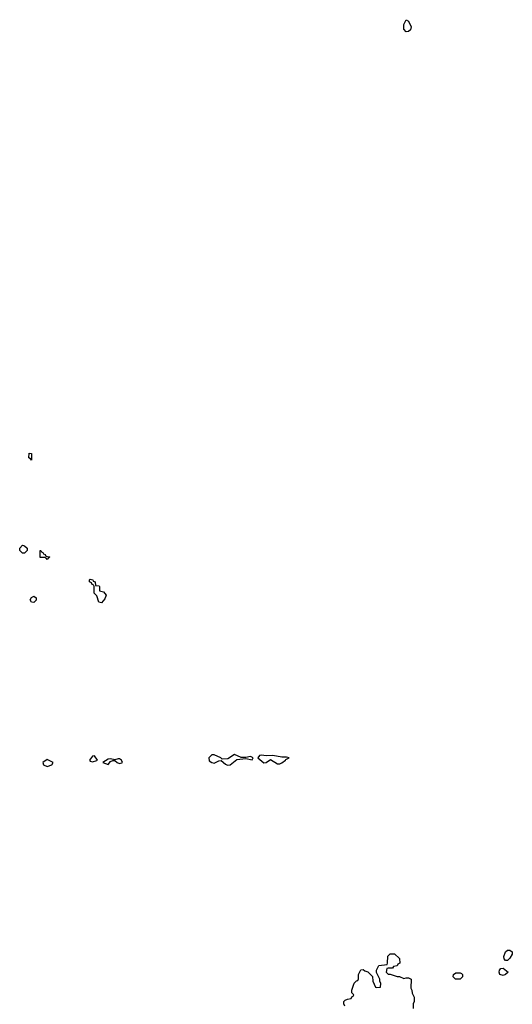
# Model space of a CAD drawing. Header units: inches. Extents: x 2769379 to 2883802, y 684208 to 828654.
# Tile 198 of 256: x 2820866 to 2825231, y 803266 to 811994. Entities that reach past the tile are written whole.
import ezdxf

# ---------------------------------------------------------------- set-up
doc = ezdxf.new("R2010")
doc.units = ezdxf.units.IN
doc.header["$MEASUREMENT"] = 0
doc.layers.add('C8820', color=7, linetype='Continuous')
doc.layers.add('C8821', color=7, linetype='Continuous')

msp = doc.modelspace()

# ---------------------------------------------------------------- linework, layer by layer
at = {"layer": 'C8820', "color": 2}
for points, elevation in [([(2820970, 808088), (2820962, 808102), (2820948, 808110), (2820950, 808151.3), (2820971.3, 808150)], 2), ([(2820890, 807266), (2820866, 807290), (2820868, 807310), (2820890, 807334.8), (2820910, 807330.7), (2820932, 807310), (2820932, 807290), (2820910, 807266)], 2), ([(2821110, 807208), (2821102, 807222), (2821090, 807226), (2821047.3, 807227.3), (2821046, 807290), (2821054, 807290), (2821058, 807278), (2821072, 807272), (2821078, 807258), (2821092.7, 807252.7), (2821098, 807238), (2821130, 807234), (2821134, 807230), (2821118, 807222)], 2), ([(2821590, 806826), (2821568, 806830), (2821550, 806886), (2821526, 806910), (2821526, 806970), (2821522, 806982), (2821508, 806988), (2821502, 807002), (2821486, 807010), (2821486, 807030), (2821490, 807034), (2821514, 807030), (2821518, 807018), (2821534, 807010), (2821538, 806978), (2821570, 806974), (2821574, 806970), (2821574, 806930), (2821610, 806922), (2821631.6, 806891.6), (2821619.8, 806860.2)], 2), ([(2820990, 806829), (2820969.4, 806829.4), (2820959, 806850), (2820970, 806872), (2820990, 806884.7), (2821011.3, 806870), (2821010.7, 806849.3)], 2), ([(2821110, 805436), (2821071, 805410), (2821076, 805390), (2821110, 805374), (2821150, 805388), (2821162, 805410)], 6), ([(2821530, 805469), (2821510, 805465.2), (2821484.9, 805430), (2821490, 805421), (2821510, 805416.3), (2821550, 805426), (2821555.3, 805430)], 6), ([(2821738.8, 805441.2), (2821710, 805434), (2821670, 805441.2), (2821650, 805438), (2821602, 805410), (2821650, 805390.8), (2821670, 805418.8), (2821690, 805427.3), (2821710, 805427.3), (2821730, 805408), (2821750, 805402), (2821770, 805407.3), (2821778, 805410), (2821769, 805430), (2821750, 805440.9)], 6), ([(2822770, 805479.3), (2822710, 805442.9), (2822660.2, 805440.2), (2822648, 805450), (2822590, 805476.2), (2822570, 805476.2), (2822541.6, 805450), (2822544.7, 805424.7), (2822570, 805410.6), (2822590, 805404.9), (2822630, 805422.8), (2822650, 805426), (2822690, 805393.4), (2822706.4, 805386.4), (2822730, 805388.7), (2822790, 805436.3), (2822870, 805444.7), (2822927.3, 805432.7), (2822935.3, 805450), (2822910, 805464), (2822870, 805452.7), (2822830, 805455.1)], 6), ([(2823010, 805475.6), (2822991.3, 805470), (2822976, 805450), (2823030, 805407.3), (2823050, 805410.8), (2823090, 805437.3), (2823150, 805397.1), (2823170, 805397.1), (2823190, 805406), (2823221.2, 805430), (2823223.2, 805436.8), (2823254, 805450), (2823230, 805456), (2823190, 805455.6), (2823110, 805471.3), (2823050, 805469.4)], 6), ([(2825170, 803655.3), (2825159, 803670), (2825155.3, 803690), (2825170, 803732), (2825190, 803744.7), (2825210, 803744.7), (2825230.9, 803730.9), (2825231.3, 803710), (2825210, 803675.3), (2825190, 803655.3)], 2), ([(2824770, 803489), (2824728, 803490), (2824708.7, 803510), (2824709.4, 803530.6), (2824730, 803544.7), (2824770, 803544.7), (2824779.8, 803539.8), (2824791.3, 803530), (2824791, 803510)], 2), ([(2825150, 803521.2), (2825122, 803530), (2825114, 803550), (2825119, 803570), (2825130, 803584.7), (2825150, 803586), (2825194, 803550), (2825170, 803529)], 2)]:
    msp.add_lwpolyline(points, close=True, dxfattribs=dict(at, elevation=elevation))
at = {"layer": 'C8820', "color": 2, "elevation": 2}
msp.add_lwpolyline([(2823748, 803250), (2823738, 803270), (2823738, 803290), (2823750, 803302), (2823770, 803312), (2823802, 803318), (2823808, 803332), (2823822, 803338), (2823826, 803350), (2823808.4, 803368.4), (2823808, 803390), (2823830, 803454), (2823850, 803474), (2823862, 803478), (2823867.3, 803492.7), (2823868.9, 803531.1), (2823888, 803572), (2823910, 803574), (2823923.6, 803563.6), (2823950, 803554), (2823992.7, 803512.7), (2823994, 803470), (2824018, 803418), (2824030, 803414), (2824062, 803418), (2824066, 803450), (2824058, 803470), (2824058, 803490), (2824028, 803548), (2824028, 803570), (2824048.7, 803611.3), (2824122, 803618), (2824126, 803630), (2824127.3, 803692.7), (2824150, 803712), (2824187.3, 803712.7), (2824232.7, 803672.7), (2824234, 803630), (2824218, 803622), (2824211.6, 803608.4), (2824178, 803602), (2824170, 803586), (2824130, 803586), (2824118, 803582), (2824114, 803550), (2824130, 803534), (2824150, 803534), (2824210, 803512), (2824231.6, 803511.6), (2824270, 803494), (2824290, 803502), (2824310, 803502), (2824334, 803490), (2824332, 803410), (2824342, 803390), (2824343.6, 803363.6), (2824362, 803330), (2824362, 803290), (2824354, 803270), (2824354, 803230)], dxfattribs=at)
at = {"layer": 'C8821', "color": 2, "elevation": 2}
msp.add_lwpolyline([(2824290, 811885.2), (2824269.4, 811910), (2824269.5, 811950.5), (2824290, 811994), (2824310, 811982), (2824335.5, 811930), (2824330, 811904), (2824310, 811889.2)], close=True, dxfattribs=at)

doc.saveas('drawing.dxf')
